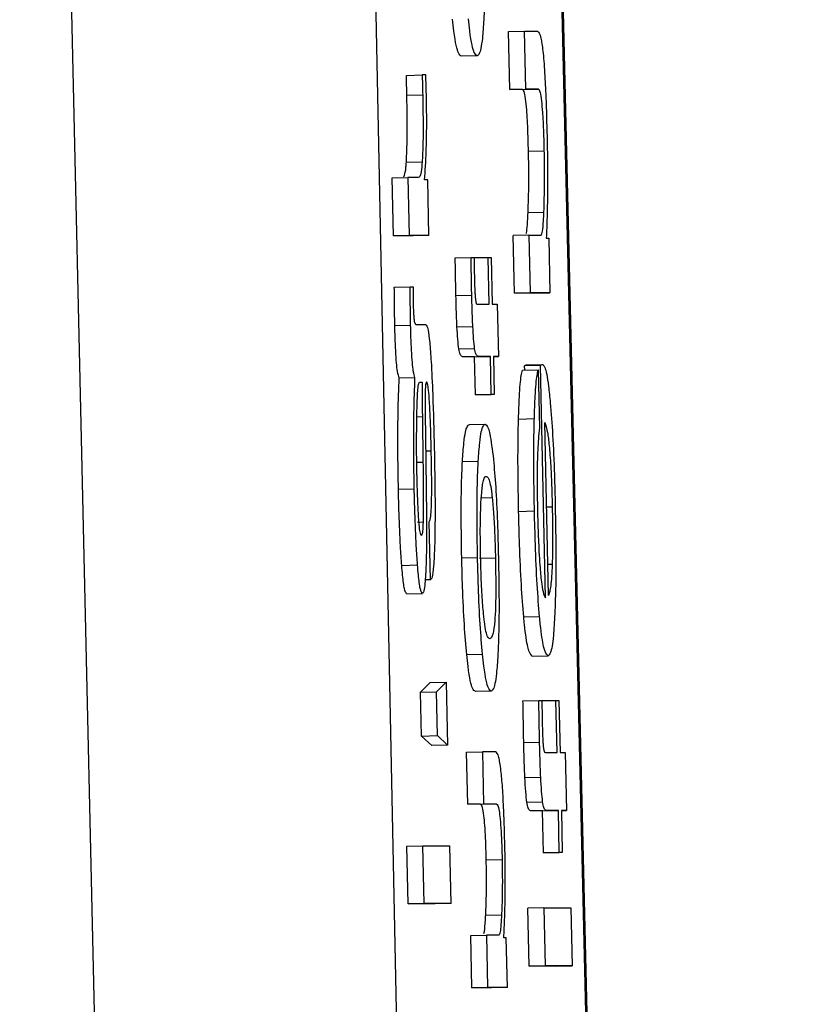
# Model space of a CAD drawing. Header units: inches. Extents: x 170 to 288, y 234 to 248.
# Tile 157 of 256: x 206.78647 to 206.79309, y 243.99502 to 244.00317. Entities that reach past the tile are written whole.
import ezdxf

# ---------------------------------------------------------------- set-up
doc = ezdxf.new("R2010")
doc.units = ezdxf.units.IN
doc.header["$LTSCALE"] = 0.25
doc.header["$MEASUREMENT"] = 0
doc.layers.add('SLIM E GUIDE MOTOR RH', color=7, linetype='Continuous')

msp = doc.modelspace()

# ---------------------------------------------------------------- linework, layer by layer
at = {"layer": 'SLIM E GUIDE MOTOR RH'}
for p, q in [((206.7889211, 243.9141631), (206.7864744, 244.0222833)), ((206.7890278, 244.0222407), (206.7912509, 243.9141485)), ((206.7905065, 244.022257), (206.7930756, 243.9141547)), ((206.7930888, 243.9141489), (206.79052, 244.022241)), ((206.7905184, 244.0030673), (206.7906492, 244.0030702)), ((206.7905291, 244.0025884), (206.7905184, 244.0030673)), ((206.7906492, 244.0030702), (206.7907584, 244.0030702)), ((206.7906598, 244.0025913), (206.7906492, 244.0030702)), ((206.7902581, 244.0028678), (206.7901273, 244.0028649)), ((206.789673, 244.0027055), (206.7898038, 244.0027084)), ((206.7898338, 244.0027084), (206.7898038, 244.0027084)), ((206.7905291, 244.0025884), (206.7906598, 244.0025913)), ((206.7906342, 244.0025885), (206.7907653, 244.0025914)), ((206.7907653, 244.0025914), (206.7906598, 244.0025913)), ((206.7896771, 244.0025409), (206.7898079, 244.0025438)), ((206.7906342, 244.0025885), (206.7905291, 244.0025884)), ((206.790683, 244.0020772), (206.7908141, 244.0020801)), ((206.789673, 244.0019869), (206.7898038, 244.0019899)), ((206.789555, 244.0018575), (206.7896858, 244.0018604)), ((206.7895657, 244.0013787), (206.789555, 244.0018575)), ((206.7896858, 244.0018604), (206.7896965, 244.0013816)), ((206.7897719, 244.0018604), (206.7896858, 244.0018604)), ((206.7898495, 244.0018405), (206.7898232, 244.0018405)), ((206.7898598, 244.0013816), (206.7898495, 244.0018405)), ((206.7906796, 244.0015706), (206.7908107, 244.0015736)), ((206.7895657, 244.0013787), (206.7896965, 244.0013816)), ((206.7897287, 244.0013787), (206.7895657, 244.0013787)), ((206.7898598, 244.0013816), (206.7896965, 244.0013816)), ((206.7898598, 244.0013816), (206.7897287, 244.0013787)), ((206.7906867, 244.0013843), (206.7905557, 244.0013813)), ((206.7905663, 244.0009025), (206.7905557, 244.0013813)), ((206.7906867, 244.0013843), (206.7906974, 244.0009054)), ((206.7906867, 244.0013843), (206.7907891, 244.0013843)), ((206.7908304, 244.0013593), (206.7908504, 244.0013594)), ((206.7908504, 244.0013594), (206.7908604, 244.0009055)), ((206.7900772, 244.0011972), (206.7902083, 244.0012001)), ((206.7902083, 244.0012001), (206.7902334, 244.0012001)), ((206.7902334, 244.0011975), (206.7903495, 244.0012001)), ((206.7903495, 244.0012001), (206.7903748, 244.0012001)), ((206.7903582, 244.0008118), (206.7903495, 244.0012001)), ((206.7903748, 244.0012001), (206.7903833, 244.0008118)), ((206.7895732, 244.0009522), (206.789704, 244.0009551)), ((206.789704, 244.0009551), (206.7897293, 244.0009551)), ((206.7900829, 244.0008852), (206.7902137, 244.0008881)), ((206.7905663, 244.0009025), (206.7906974, 244.0009054)), ((206.7907296, 244.0009025), (206.7905663, 244.0009025)), ((206.7908604, 244.0009055), (206.7906974, 244.0009054)), ((206.7907296, 244.0009025), (206.7908604, 244.0009055)), ((206.7902584, 244.0008118), (206.7903582, 244.0008118)), ((206.7903833, 244.0008118), (206.7904246, 244.0008118)), ((206.7904246, 244.0008118), (206.7904339, 244.0003809)), ((206.7895773, 244.0006355), (206.7897084, 244.0006384)), ((206.78975, 244.0006459), (206.7898326, 244.0006459)), ((206.7900916, 244.0006244), (206.7902227, 244.0006273)), ((206.790107, 244.0004425), (206.7902378, 244.0004454)), ((206.7901411, 244.0003779), (206.7902719, 244.0003808)), ((206.7902368, 244.0003779), (206.7901411, 244.0003779)), ((206.7902368, 244.0003779), (206.7903676, 244.0003809)), ((206.7902437, 244.0000637), (206.7902368, 244.0003779)), ((206.7903676, 244.0003809), (206.7902719, 244.0003808)), ((206.7903748, 244.0000666), (206.7903676, 244.0003809)), ((206.7903929, 244.0003809), (206.7903998, 244.0000666)), ((206.7904339, 244.0003809), (206.7903929, 244.0003809)), ((206.7903929, 244.00038), (206.7904339, 244.0003809)), ((206.7906683, 244.0003114), (206.7907991, 244.0003144)), ((206.7906326, 244.0002665), (206.7907637, 244.0002695)), ((206.7907819, 244.0003044), (206.7906508, 244.0003015)), ((206.7906517, 244.000267), (206.7906508, 244.0003015)), ((206.7907637, 244.0002695), (206.7907744, 243.9997906)), ((206.7908244, 243.998384), (206.7907819, 244.0003044)), ((206.7896136, 244.000204), (206.7897443, 244.0002069)), ((206.7897819, 244.000167), (206.7898044, 244.000167)), ((206.7902437, 244.0000637), (206.7903748, 244.0000666)), ((206.7903998, 244.0000666), (206.790269, 244.0000637)), ((206.7903998, 244.0000666), (206.7903748, 244.0000666)), ((206.790269, 244.0000637), (206.7902437, 244.0000637)), ((206.7898285, 243.9999077), (206.7898338, 243.9995136)), ((206.7898054, 243.9998802), (206.7897597, 243.9998792)), ((206.7898054, 243.9998802), (206.7898104, 243.9995036)), ((206.7906004, 243.9998631), (206.7907315, 243.999866)), ((206.7908491, 243.998404), (206.7908175, 243.9998355)), ((206.790194, 243.9998168), (206.7903247, 243.9998197)), ((206.7898329, 243.9995999), (206.7898789, 243.9996009)), ((206.7898104, 243.9995036), (206.7897594, 243.9995025)), ((206.7901367, 243.999512), (206.7902678, 243.999515)), ((206.7896073, 243.9992837), (206.7897381, 243.9992866)), ((206.7903829, 243.9992114), (206.7902872, 243.9992093)), ((206.7906016, 243.9990994), (206.7907324, 243.9991023)), ((206.7908795, 243.9991347), (206.7908329, 243.9991337)), ((206.789811, 243.9990092), (206.7897641, 243.9990081)), ((206.7898723, 243.9985335), (206.7898617, 243.9990123)), ((206.7901311, 243.9987147), (206.7902619, 243.9987176)), ((206.7902784, 243.9987124), (206.7904095, 243.9987154)), ((206.7896345, 243.9986528), (206.7897653, 243.9986557)), ((206.7908798, 243.9986609), (206.7908435, 243.9986601)), ((206.7898723, 243.9985335), (206.7898291, 243.9985325)), ((206.7896746, 243.9984183), (206.7898057, 243.9984212)), ((206.7906439, 243.9982257), (206.7907747, 243.9982287)), ((206.7901721, 243.997915), (206.7903028, 243.9979179)), ((206.7907143, 243.9979023), (206.7908451, 243.9979052)), ((206.789791, 243.9976028), (206.7898711, 243.9976826)), ((206.7898711, 243.9976826), (206.7900022, 243.9976856)), ((206.7899217, 243.9976057), (206.7900022, 243.9976856)), ((206.7900022, 243.9976856), (206.7900134, 243.9971643)), ((206.789791, 243.9976028), (206.7899217, 243.9976057)), ((206.7897988, 243.9972412), (206.789791, 243.9976028)), ((206.7899299, 243.9972441), (206.7899217, 243.9976057)), ((206.7903745, 243.9976133), (206.7902437, 243.9976104)), ((206.7906376, 243.9975331), (206.7907687, 243.997536)), ((206.7907687, 243.997536), (206.7907938, 243.997536)), ((206.7907938, 243.9975335), (206.7909098, 243.9975361)), ((206.7909098, 243.9975361), (206.7909352, 243.9975361)), ((206.7909195, 243.9971046), (206.7909098, 243.9975361)), ((206.7909352, 243.9975361), (206.7909446, 243.9971046)), ((206.7897988, 243.9972412), (206.7899299, 243.9972441)), ((206.7898826, 243.9971614), (206.7897988, 243.9972412)), ((206.7900134, 243.9971643), (206.7899299, 243.9972441)), ((206.7900134, 243.9971643), (206.7898826, 243.9971614)), ((206.7906439, 243.9971865), (206.790775, 243.9971894)), ((206.7901714, 243.9971075), (206.7903022, 243.9971105)), ((206.7901808, 243.9966766), (206.7901714, 243.9971075)), ((206.7904111, 243.9971105), (206.7903022, 243.9971105)), ((206.7903022, 243.9971105), (206.7903119, 243.9966795)), ((206.7908197, 243.9971046), (206.7909195, 243.9971046)), ((206.7909446, 243.9971046), (206.7909859, 243.9971046)), ((206.7909859, 243.9971046), (206.7909965, 243.9966258)), ((206.7906536, 243.9968967), (206.7907844, 243.9968996)), ((206.7901808, 243.9966766), (206.7903119, 243.9966795)), ((206.7902863, 243.9966766), (206.7901808, 243.9966766)), ((206.7902863, 243.9966766), (206.790417, 243.9966795)), ((206.7903119, 243.9966795), (206.790417, 243.9966795)), ((206.7906692, 243.9966946), (206.7908, 243.9966975)), ((206.7907033, 243.9966228), (206.7908344, 243.9966257)), ((206.7907991, 243.9966229), (206.7907033, 243.9966228)), ((206.7907991, 243.9966229), (206.7909302, 243.9966258)), ((206.7908069, 243.9962737), (206.7907991, 243.9966229)), ((206.7909302, 243.9966258), (206.7908344, 243.9966257)), ((206.790938, 243.9962766), (206.7909302, 243.9966258)), ((206.7909552, 243.9966258), (206.790963, 243.9962766)), ((206.7909965, 243.9966258), (206.7909552, 243.9966258)), ((206.7909552, 243.9966249), (206.7909965, 243.9966258)), ((206.7896774, 243.9963309), (206.7898085, 243.9963338)), ((206.789688, 243.995852), (206.7896774, 243.9963309)), ((206.7898191, 243.9958549), (206.7898085, 243.9963338)), ((206.7898085, 243.9963338), (206.7900319, 243.9963338)), ((206.7900425, 243.995855), (206.7900319, 243.9963338)), ((206.7908069, 243.9962737), (206.790938, 243.9962766)), ((206.7908322, 243.9962737), (206.7908069, 243.9962737)), ((206.790963, 243.9962766), (206.7908322, 243.9962737)), ((206.790963, 243.9962766), (206.790938, 243.9962766)), ((206.7903338, 243.9962165), (206.7904649, 243.9962194)), ((206.789688, 243.995852), (206.7898191, 243.9958549)), ((206.7899117, 243.9958521), (206.789688, 243.995852)), ((206.7900425, 243.995855), (206.7898191, 243.9958549)), ((206.7900425, 243.995855), (206.7899117, 243.9958521)), ((206.7903294, 243.9957606), (206.7904602, 243.9957635)), ((206.79081, 243.9958202), (206.7906789, 243.9958173)), ((206.7906896, 243.9953384), (206.7906789, 243.9958173)), ((206.79081, 243.9958202), (206.7908207, 243.9953413)), ((206.79081, 243.9958202), (206.7910337, 243.9958202)), ((206.7910337, 243.9958202), (206.7910444, 243.9953414)), ((206.7902049, 243.9955902), (206.790336, 243.9955931)), ((206.7902146, 243.9951592), (206.7902049, 243.9955902)), ((206.790336, 243.9955931), (206.7903454, 243.9951622)), ((206.7904383, 243.9955931), (206.790336, 243.9955931)), ((206.7904996, 243.9955707), (206.7904796, 243.9955707)), ((206.7905087, 243.9951622), (206.7904996, 243.9955707)), ((206.7906896, 243.9953384), (206.7908207, 243.9953413)), ((206.7909133, 243.9953385), (206.7906896, 243.9953384)), ((206.7910444, 243.9953414), (206.7908207, 243.9953413)), ((206.7909133, 243.9953385), (206.7910444, 243.9953414)), ((206.7902146, 243.9951592), (206.7903454, 243.9951622)), ((206.7903776, 243.9951593), (206.7902146, 243.9951592)), ((206.7905087, 243.9951622), (206.7903454, 243.9951622)), ((206.7905087, 243.9951622), (206.7903776, 243.9951593))]:
    msp.add_line(p, q, dxfattribs=at)
for points, knots in [([(206.7903182, 244.0039722), (206.7903203, 244.0038505), (206.7903247, 244.0036061), (206.790321, 244.0033297), (206.7903154, 244.0032073), (206.7903135, 244.0031657)], [0, 0, 0, 0, 0.3957441, 0.7946982, 1, 1, 1, 1]), ([(206.7901273, 244.0028649), (206.7901196, 244.0028694), (206.7900999, 244.002881), (206.7900749, 244.0029896), (206.7900593, 244.0031356), (206.7900557, 244.0031695)], [0, 0, 0, 0, 0.332338, 0.84466, 1, 1, 1, 1]), ([(206.7902581, 244.0028678), (206.7902505, 244.0028724), (206.7902312, 244.0028839), (206.7902056, 244.0029925), (206.7901901, 244.0031385), (206.7901864, 244.0031724)], [0, 0, 0, 0, 0.332322, 0.844664, 1, 1, 1, 1]), ([(206.7903135, 244.0031657), (206.7903097, 244.003111), (206.7902996, 244.0029643), (206.7902798, 244.0028797), (206.790264, 244.0028711), (206.7902581, 244.0028678)], [0, 0, 0, 0, 0.271174, 0.727284, 1, 1, 1, 1]), ([(206.7907584, 244.0030702), (206.7907674, 244.0030624), (206.7907816, 244.0030502), (206.7908026, 244.0029173), (206.7908169, 244.0027414), (206.7908291, 244.0024931), (206.7908338, 244.0023093), (206.7908366, 244.0021998)], [0, 0, 0, 0, 0.294641, 0.462601, 0.631906, 0.780679, 1, 1, 1, 1]), ([(206.7896771, 244.0025409), (206.7896767, 244.0025579), (206.7896758, 244.0025919), (206.7896745, 244.0026468), (206.7896735, 244.0026847), (206.789673, 244.0027055)], [0, 0, 0, 0, 0.309763, 0.619491, 1, 1, 1, 1]), ([(206.7898038, 244.0027084), (206.7898042, 244.0026914), (206.7898049, 244.0026575), (206.7898069, 244.0026026), (206.7898075, 244.0025647), (206.7898079, 244.0025438)], [0, 0, 0, 0, 0.309715, 0.619506, 1, 1, 1, 1]), ([(206.7898391, 244.0025314), (206.7898375, 244.0025828), (206.7898356, 244.0026422), (206.789834, 244.0027006), (206.7898338, 244.0027084)], [0, 0, 0, 0, 0.865425, 1, 1, 1, 1]), ([(206.7908141, 244.0020801), (206.7908124, 244.0021463), (206.7908095, 244.0022589), (206.7908019, 244.0024029), (206.7907923, 244.0025064), (206.79078, 244.0025804), (206.7907708, 244.0025873), (206.7907653, 244.0025914)], [0, 0, 0, 0, 0.215954, 0.367332, 0.519155, 0.712344, 1, 1, 1, 1]), ([(206.789673, 244.0019869), (206.7896751, 244.0020326), (206.7896794, 244.002124), (206.7896811, 244.0023242), (206.7896784, 244.0024677), (206.7896771, 244.0025409)], [0, 0, 0, 0, 0.328226, 0.657509, 1, 1, 1, 1]), ([(206.7898079, 244.0025438), (206.7898094, 244.0024601), (206.7898123, 244.0023088), (206.7898103, 244.0021138), (206.7898059, 244.0020302), (206.7898038, 244.0019899)], [0, 0, 0, 0, 0.390741, 0.706258, 1, 1, 1, 1]), ([(206.7898232, 244.0018405), (206.7898285, 244.0019139), (206.7898368, 244.0020288), (206.789842, 244.0022635), (206.7898408, 244.0024278), (206.7898394, 244.0025178), (206.7898391, 244.0025314)], [0, 0, 0, 0, 0.447377, 0.699972, 0.954842, 1, 1, 1, 1]), ([(206.790683, 244.0020772), (206.7906813, 244.0021434), (206.7906785, 244.002256), (206.7906707, 244.0024), (206.7906618, 244.0025035), (206.7906487, 244.0025775), (206.7906396, 244.0025844), (206.7906342, 244.0025885)], [0, 0, 0, 0, 0.215963, 0.367339, 0.51914, 0.712348, 1, 1, 1, 1]), ([(206.7908366, 244.0021998), (206.7908378, 244.0021417), (206.7908408, 244.0019982), (206.7908409, 244.0018623), (206.790841, 244.0017813)], [0, 0, 0, 0, 0.404707, 1, 1, 1, 1]), ([(206.7906796, 244.0015706), (206.7906822, 244.0016475), (206.7906866, 244.0017763), (206.7906854, 244.0019673), (206.7906834, 244.0020568), (206.790683, 244.0020772)], [0, 0, 0, 0, 0.532695, 0.893287, 1, 1, 1, 1]), ([(206.7908107, 244.0015736), (206.7908131, 244.0016504), (206.7908172, 244.0017793), (206.7908165, 244.0019702), (206.7908145, 244.0020597), (206.7908141, 244.0020801)], [0, 0, 0, 0, 0.5326953, 0.8932917, 1, 1, 1, 1]), ([(206.7896495, 244.0018685), (206.7896524, 244.0018707), (206.78966, 244.0018765), (206.7896677, 244.001919), (206.789672, 244.0019737), (206.789673, 244.0019869)], [0, 0, 0, 0, 0.316813, 0.835081, 1, 1, 1, 1]), ([(206.7898038, 244.0019899), (206.789801, 244.0019595), (206.7897924, 244.0018659), (206.7897801, 244.0018627), (206.7897719, 244.0018604)], [0, 0, 0, 0, 0.323798, 1, 1, 1, 1]), ([(206.790841, 244.0017813), (206.7908399, 244.0016957), (206.7908378, 244.0015415), (206.7908327, 244.0014154), (206.7908304, 244.0013593)], [0, 0, 0, 0, 0.554984, 1, 1, 1, 1]), ([(206.7906633, 244.0013975), (206.790665, 244.0014015), (206.7906701, 244.0014133), (206.7906757, 244.001483), (206.7906785, 244.0015464), (206.7906796, 244.0015706)], [0, 0, 0, 0, 0.236759, 0.708163, 1, 1, 1, 1]), ([(206.7907891, 244.0013843), (206.7907927, 244.0013909), (206.7908, 244.0014042), (206.7908062, 244.0014853), (206.7908094, 244.0015491), (206.7908107, 244.0015736)], [0, 0, 0, 0, 0.383206, 0.764135, 1, 1, 1, 1]), ([(206.7900829, 244.0008852), (206.7900818, 244.0009372), (206.7900796, 244.0010415), (206.790078, 244.0011452), (206.7900772, 244.0011972)], [0, 0, 0, 0, 0.499085, 1, 1, 1, 1]), ([(206.7902137, 244.0008881), (206.7902127, 244.0009401), (206.7902108, 244.0010444), (206.7902092, 244.0011481), (206.7902083, 244.0012001)], [0, 0, 0, 0, 0.499076, 1, 1, 1, 1]), ([(206.7902334, 244.0012001), (206.7902336, 244.0011824), (206.790234, 244.0011473), (206.7902345, 244.0010942), (206.7902352, 244.0010586), (206.7902356, 244.0010407)], [0, 0, 0, 0, 0.33668, 0.667414, 1, 1, 1, 1]), ([(206.7902356, 244.0010407), (206.790236, 244.0010214), (206.7902372, 244.0009746), (206.7902399, 244.000913), (206.790242, 244.0008804), (206.7902428, 244.0008691)], [0, 0, 0, 0, 0.3146, 0.762704, 1, 1, 1, 1]), ([(206.7895773, 244.0006354), (206.7895766, 244.0006762), (206.7895749, 244.0007828), (206.7895738, 244.0008875), (206.7895732, 244.0009522)], [0, 0, 0, 0, 0.381979, 1, 1, 1, 1]), ([(206.7897084, 244.0006384), (206.7897076, 244.0006791), (206.7897055, 244.0007857), (206.7897046, 244.0008904), (206.789704, 244.0009551)], [0, 0, 0, 0, 0.382016, 1, 1, 1, 1]), ([(206.7897293, 244.0009551), (206.7897292, 244.000932), (206.7897291, 244.000897), (206.7897289, 244.0008462), (206.7897294, 244.0008191), (206.7897296, 244.0008055)], [0, 0, 0, 0, 0.488116, 0.740881, 1, 1, 1, 1]), ([(206.7900916, 244.0006244), (206.7900906, 244.0006479), (206.7900884, 244.000695), (206.7900855, 244.0007825), (206.7900839, 244.0008465), (206.7900829, 244.0008852)], [0, 0, 0, 0, 0.283169, 0.566258, 1, 1, 1, 1]), ([(206.7902227, 244.0006273), (206.7902217, 244.0006509), (206.7902196, 244.0006979), (206.7902161, 244.0007854), (206.7902146, 244.0008494), (206.7902137, 244.0008881)], [0, 0, 0, 0, 0.283246, 0.566291, 1, 1, 1, 1]), ([(206.7897296, 244.0008055), (206.78973, 244.0007889), (206.7897308, 244.0007585), (206.7897335, 244.0007189), (206.7897358, 244.0006854), (206.7897423, 244.0006501), (206.7897468, 244.0006476), (206.78975, 244.0006459)], [0, 0, 0, 0, 0.139663, 0.255847, 0.371691, 0.55654, 1, 1, 1, 1]), ([(206.7902428, 244.0008691), (206.7902439, 244.0008584), (206.7902473, 244.0008262), (206.7902528, 244.0008143), (206.7902567, 244.0008126), (206.7902584, 244.0008118)], [0, 0, 0, 0, 0.217312, 0.64947, 1, 1, 1, 1]), ([(206.7897443, 244.0002069), (206.7897396, 244.0002196), (206.7897322, 244.0002395), (206.7897222, 244.0003247), (206.7897155, 244.0004249), (206.7897107, 244.0005348), (206.7897091, 244.0006056), (206.7897084, 244.0006384)], [0, 0, 0, 0, 0.31897, 0.503602, 0.689532, 0.856544, 1, 1, 1, 1]), ([(206.7898326, 244.0006459), (206.7898391, 244.0006386), (206.7898502, 244.0006263), (206.7898659, 244.0005047), (206.78988, 244.0003208), (206.7898937, 244.0000168), (206.7898999, 243.999767), (206.7899036, 243.9996159)], [0, 0, 0, 0, 0.208167, 0.351438, 0.49488, 0.694284, 1, 1, 1, 1]), ([(206.7896136, 244.000204), (206.7896089, 244.0002167), (206.7896016, 244.0002366), (206.7895911, 244.0003218), (206.7895843, 244.000422), (206.7895801, 244.0005319), (206.7895781, 244.0006027), (206.7895773, 244.0006354)], [0, 0, 0, 0, 0.318986, 0.503655, 0.689594, 0.856596, 1, 1, 1, 1]), ([(206.790107, 244.0004425), (206.790104, 244.0004666), (206.7900983, 244.0005116), (206.7900938, 244.0005887), (206.7900916, 244.0006244)], [0, 0, 0, 0, 0.536832, 1, 1, 1, 1]), ([(206.7902378, 244.0004454), (206.7902347, 244.0004695), (206.790229, 244.0005145), (206.7902247, 244.0005916), (206.7902227, 244.0006273)], [0, 0, 0, 0, 0.536866, 1, 1, 1, 1]), ([(206.7901411, 244.0003779), (206.7901367, 244.000379), (206.790129, 244.000381), (206.7901175, 244.0003924), (206.7901105, 244.0004257), (206.790107, 244.0004425)], [0, 0, 0, 0, 0.392034, 0.692747, 1, 1, 1, 1]), ([(206.7902719, 244.0003808), (206.7902676, 244.000382), (206.7902602, 244.0003839), (206.7902487, 244.0003953), (206.7902414, 244.0004286), (206.7902378, 244.0004454)], [0, 0, 0, 0, 0.391998, 0.692711, 1, 1, 1, 1]), ([(206.7906508, 244.0003015), (206.7906537, 244.0003038), (206.7906595, 244.0003084), (206.7906654, 244.0003104), (206.7906683, 244.0003114)], [0, 0, 0, 0, 0.500016, 1, 1, 1, 1]), ([(206.7907819, 244.0003044), (206.7907848, 244.0003067), (206.7907906, 244.0003113), (206.7907965, 244.0003133), (206.7907994, 244.0003144)], [0, 0, 0, 0, 0.500016, 1, 1, 1, 1]), ([(206.7907994, 244.0003144), (206.7908055, 244.0003098), (206.7908212, 244.0002983), (206.7908443, 244.0001884), (206.7908585, 244.0000447), (206.7908632, 243.9999969)], [0, 0, 0, 0, 0.301436, 0.767486, 1, 1, 1, 1]), ([(206.7906004, 243.9998631), (206.7906026, 243.9999274), (206.7906077, 244.0000817), (206.7906196, 244.0002111), (206.7906294, 244.0002529), (206.7906326, 244.0002665)], [0, 0, 0, 0, 0.3249977, 0.780215, 1, 1, 1, 1]), ([(206.7907315, 243.999866), (206.7907337, 243.9999303), (206.7907388, 244.0000846), (206.7907507, 244.0002141), (206.7907605, 244.0002558), (206.7907637, 244.0002695)], [0, 0, 0, 0, 0.325044, 0.78023, 1, 1, 1, 1]), ([(206.7896073, 243.9992837), (206.7896057, 243.9993772), (206.7896018, 243.9995972), (206.789603, 243.9999266), (206.78961, 244.0001108), (206.7896136, 244.000204)], [0, 0, 0, 0, 0.267274, 0.62959, 1, 1, 1, 1]), ([(206.7897381, 243.9992866), (206.7897364, 243.9993801), (206.7897325, 243.9996001), (206.7897343, 243.9999295), (206.789741, 244.0001138), (206.7897443, 244.0002069)], [0, 0, 0, 0, 0.2672759, 0.6295951, 1, 1, 1, 1]), ([(206.7897662, 244.0000801), (206.7897678, 244.0000996), (206.7897717, 244.000148), (206.7897777, 244.000166), (206.7897814, 244.0001669), (206.7897819, 244.000167)], [0, 0, 0, 0, 0.368579, 0.910467, 1, 1, 1, 1]), ([(206.7898044, 244.000167), (206.7898042, 244.0001213), (206.7898037, 244.0000289), (206.7898048, 243.9999301), (206.7898054, 243.9998802)], [0, 0, 0, 0, 0.495567, 1, 1, 1, 1]), ([(206.7898395, 244.0001695), (206.7898367, 244.0001664), (206.7898327, 244.0001616), (206.7898296, 244.0001214), (206.7898288, 244.0000951), (206.7898285, 244.0000854)], [0, 0, 0, 0, 0.5608306, 0.8361304, 1, 1, 1, 1]), ([(206.7898789, 243.9996009), (206.7898765, 243.9996951), (206.789873, 243.9998352), (206.7898644, 244.0000073), (206.789857, 244.0001048), (206.7898478, 244.0001614), (206.7898424, 244.0001667), (206.7898395, 244.0001695)], [0, 0, 0, 0, 0.3428, 0.509714, 0.678265, 0.824, 1, 1, 1, 1]), ([(206.7897584, 243.9998004), (206.789759, 243.9998523), (206.7897603, 243.9999585), (206.7897642, 244.000039), (206.7897662, 244.0000801)], [0, 0, 0, 0, 0.489443, 1, 1, 1, 1]), ([(206.7898285, 244.0000854), (206.7898281, 244.0000692), (206.7898274, 244.0000368), (206.7898275, 243.9999763), (206.7898281, 243.9999325), (206.7898285, 243.9999077)], [0, 0, 0, 0, 0.302146, 0.603757, 1, 1, 1, 1]), ([(206.7908632, 243.9999969), (206.79087, 243.9999123), (206.7908835, 243.999743), (206.7908973, 243.9994335), (206.7909021, 243.9992323), (206.7909042, 243.9991472)], [0, 0, 0, 0, 0.365497, 0.731481, 1, 1, 1, 1]), ([(206.7906016, 243.9990994), (206.7906, 243.9991887), (206.7905958, 243.9994071), (206.7905959, 243.9996708), (206.7905994, 243.9998188), (206.7906004, 243.9998631)], [0, 0, 0, 0, 0.326481, 0.798339, 1, 1, 1, 1]), ([(206.7907324, 243.9991023), (206.7907307, 243.9991916), (206.7907265, 243.99941), (206.790727, 243.9996737), (206.7907305, 243.9998217), (206.7907315, 243.999866)], [0, 0, 0, 0, 0.326505, 0.798385, 1, 1, 1, 1]), ([(206.7908175, 243.9998355), (206.7908258, 243.9998127), (206.7908386, 243.999777), (206.7908563, 243.9996334), (206.7908684, 243.9994648), (206.7908755, 243.9992878), (206.7908783, 243.9991796), (206.7908795, 243.9991347)], [0, 0, 0, 0, 0.3364073, 0.5262564, 0.7178054, 0.8829578, 1, 1, 1, 1]), ([(206.7897612, 243.9993864), (206.7897601, 243.999439), (206.7897571, 243.9995833), (206.7897579, 243.999716), (206.7897584, 243.9998004)], [0, 0, 0, 0, 0.364405, 1, 1, 1, 1]), ([(206.7901367, 243.999512), (206.7901404, 243.9995666), (206.7901507, 243.9997167), (206.7901718, 243.9998042), (206.7901882, 243.9998134), (206.7901943, 243.9998168)], [0, 0, 0, 0, 0.264139, 0.72671, 1, 1, 1, 1]), ([(206.7902678, 243.999515), (206.7902716, 243.9995695), (206.7902819, 243.9997196), (206.7903025, 243.9998071), (206.7903189, 243.9998163), (206.7903251, 243.9998197)], [0, 0, 0, 0, 0.2641431, 0.7267061, 1, 1, 1, 1]), ([(206.7903251, 243.9998197), (206.7903378, 243.9998103), (206.7903605, 243.9997938), (206.7903835, 243.9996085), (206.7903936, 243.9995279)], [0, 0, 0, 0, 0.564825, 1, 1, 1, 1]), ([(206.7907744, 243.9997906), (206.7907711, 243.9997609), (206.7907644, 243.999701), (206.7907598, 243.9996134), (206.7907575, 243.9995693)], [0, 0, 0, 0, 0.495699, 1, 1, 1, 1]), ([(206.7898617, 243.9990123), (206.7898655, 243.9990184), (206.7898721, 243.9990289), (206.789879, 243.9991054), (206.7898828, 243.9992207), (206.7898828, 243.9993921), (206.7898803, 243.9995255), (206.7898789, 243.9996009)], [0, 0, 0, 0, 0.224897, 0.383629, 0.542935, 0.741807, 1, 1, 1, 1]), ([(206.7899036, 243.9996159), (206.7899055, 243.9995259), (206.7899103, 243.9992955), (206.7899111, 243.9990137), (206.7899077, 243.9988593), (206.7899067, 243.9988178)], [0, 0, 0, 0, 0.3191403, 0.8171223, 1, 1, 1, 1]), ([(206.7898104, 243.9995036), (206.7898114, 243.9994195), (206.7898131, 243.9992783), (206.7898132, 243.9991066), (206.7898116, 243.9990348), (206.789811, 243.9990092)], [0, 0, 0, 0, 0.48673, 0.81693, 1, 1, 1, 1]), ([(206.7898338, 243.9995136), (206.7898356, 243.9993928), (206.7898391, 243.9991493), (206.7898391, 243.998919), (206.7898391, 243.9988028)], [0, 0, 0, 0, 0.495953, 1, 1, 1, 1]), ([(206.7901311, 243.9987147), (206.7901291, 243.9988295), (206.7901251, 243.9990598), (206.7901283, 243.9993357), (206.7901343, 243.9994618), (206.7901367, 243.999512)], [0, 0, 0, 0, 0.374299, 0.750803, 1, 1, 1, 1]), ([(206.7902619, 243.9987176), (206.7902598, 243.9988324), (206.7902558, 243.9990628), (206.7902594, 243.9993386), (206.7902654, 243.9994647), (206.7902678, 243.999515)], [0, 0, 0, 0, 0.374297, 0.750804, 1, 1, 1, 1]), ([(206.7903936, 243.9995279), (206.7903998, 243.9994564), (206.7904124, 243.9993132), (206.7904269, 243.9990191), (206.7904321, 243.9988154), (206.7904346, 243.9987176)], [0, 0, 0, 0, 0.341532, 0.684064, 1, 1, 1, 1]), ([(206.7907575, 243.9995693), (206.7907568, 243.9995426), (206.7907551, 243.9994798), (206.7907548, 243.999405), (206.7907546, 243.9993621)], [0, 0, 0, 0, 0.425182, 1, 1, 1, 1]), ([(206.7897756, 243.9990342), (206.7897727, 243.999081), (206.7897659, 243.9991881), (206.7897629, 243.999315), (206.7897612, 243.9993864)], [0, 0, 0, 0, 0.437592, 1, 1, 1, 1]), ([(206.7902916, 243.9992002), (206.7902955, 243.9992449), (206.7903062, 243.9993688), (206.7903224, 243.999387), (206.790334, 243.9993885), (206.7903354, 243.9993887)], [0, 0, 0, 0, 0.333366, 0.921951, 1, 1, 1, 1]), ([(206.7903354, 243.9993887), (206.7903416, 243.9993849), (206.7903556, 243.9993763), (206.7903731, 243.9993027), (206.7903818, 243.999222), (206.7903829, 243.9992114)], [0, 0, 0, 0, 0.40898, 0.922305, 1, 1, 1, 1]), ([(206.7907546, 243.9993621), (206.7907546, 243.9993398), (206.7907544, 243.9992952), (206.7907558, 243.9992108), (206.7907568, 243.9991485), (206.7907575, 243.9991098)], [0, 0, 0, 0, 0.273702, 0.547337, 1, 1, 1, 1]), ([(206.7896345, 243.9986528), (206.789631, 243.9987041), (206.7896221, 243.998831), (206.7896129, 243.9990551), (206.7896089, 243.9992171), (206.7896073, 243.9992837)], [0, 0, 0, 0, 0.285566, 0.706067, 1, 1, 1, 1]), ([(206.7897653, 243.9986557), (206.7897617, 243.998707), (206.7897528, 243.9988339), (206.7897442, 243.999058), (206.7897399, 243.99922), (206.7897381, 243.9992866)], [0, 0, 0, 0, 0.285567, 0.706053, 1, 1, 1, 1]), ([(206.7902872, 243.9987176), (206.7902861, 243.9987832), (206.7902838, 243.9989147), (206.7902857, 243.9990838), (206.7902897, 243.9991633), (206.7902916, 243.9992002)], [0, 0, 0, 0, 0.347891, 0.697415, 1, 1, 1, 1]), ([(206.7903829, 243.9992114), (206.7903871, 243.9991696), (206.7903954, 243.9990859), (206.7904044, 243.9989052), (206.7904078, 243.9987773), (206.7904095, 243.9987154)], [0, 0, 0, 0, 0.33916, 0.680076, 1, 1, 1, 1]), ([(206.7906439, 243.9982257), (206.790637, 243.9983104), (206.7906232, 243.9984799), (206.7906094, 243.9987976), (206.790604, 243.999007), (206.7906016, 243.9990994)], [0, 0, 0, 0, 0.358342, 0.717057, 1, 1, 1, 1]), ([(206.7907747, 243.9982287), (206.7907678, 243.9983133), (206.790754, 243.9984828), (206.7907402, 243.9988005), (206.7907348, 243.9990099), (206.7907324, 243.9991023)], [0, 0, 0, 0, 0.358339, 0.717051, 1, 1, 1, 1]), ([(206.7907575, 243.9991098), (206.7907587, 243.9990616), (206.7907618, 243.9989429), (206.7907669, 243.9988327), (206.79077, 243.9987673)], [0, 0, 0, 0, 0.405817, 1, 1, 1, 1]), ([(206.7908795, 243.9991347), (206.790881, 243.9990471), (206.7908841, 243.9988737), (206.7908812, 243.9987313), (206.7908798, 243.9986609)], [0, 0, 0, 0, 0.505098, 1, 1, 1, 1]), ([(206.7909042, 243.9991472), (206.7909066, 243.999007), (206.7909115, 243.9987257), (206.7909079, 243.9984247), (206.7909023, 243.9982888), (206.7909008, 243.9982512)], [0, 0, 0, 0, 0.417878, 0.838505, 1, 1, 1, 1]), ([(206.7897966, 243.9989001), (206.789793, 243.9989049), (206.789787, 243.9989131), (206.7897801, 243.9989759), (206.7897768, 243.9990192), (206.7897756, 243.9990342)], [0, 0, 0, 0, 0.492063, 0.825242, 1, 1, 1, 1]), ([(206.789811, 243.9990092), (206.7898097, 243.9989824), (206.7898072, 243.9989287), (206.7898012, 243.9989025), (206.7897976, 243.9989006), (206.7897966, 243.9989001)], [0, 0, 0, 0, 0.412672, 0.8264, 1, 1, 1, 1]), ([(206.7898391, 243.9988028), (206.7898385, 243.998761), (206.7898366, 243.9986483), (206.7898316, 243.9985701), (206.7898285, 243.998521)], [0, 0, 0, 0, 0.371514, 1, 1, 1, 1]), ([(206.7899067, 243.9988178), (206.7899044, 243.9987568), (206.7898997, 243.9986347), (206.7898864, 243.9985463), (206.7898769, 243.9985376), (206.7898723, 243.9985335)], [0, 0, 0, 0, 0.344086, 0.688317, 1, 1, 1, 1]), ([(206.79077, 243.9987673), (206.7907723, 243.9987278), (206.7907782, 243.9986281), (206.7907854, 243.9985583), (206.7907897, 243.9985162)], [0, 0, 0, 0, 0.396173, 1, 1, 1, 1]), ([(206.7901721, 243.997915), (206.7901653, 243.9979924), (206.7901519, 243.9981476), (206.7901377, 243.9984416), (206.790133, 243.9986346), (206.7901311, 243.9987147)], [0, 0, 0, 0, 0.368138, 0.738068, 1, 1, 1, 1]), ([(206.7903028, 243.9979179), (206.7902961, 243.9979953), (206.7902825, 243.9981505), (206.790269, 243.9984445), (206.7902639, 243.9986376), (206.7902619, 243.9987176)], [0, 0, 0, 0, 0.36814, 0.738057, 1, 1, 1, 1]), ([(206.7903132, 243.9982322), (206.7903088, 243.99828), (206.7903001, 243.9983759), (206.7902914, 243.998557), (206.7902883, 243.9986736), (206.7902872, 243.9987176)], [0, 0, 0, 0, 0.381891, 0.76699, 1, 1, 1, 1]), ([(206.7904095, 243.9987154), (206.790411, 243.9986271), (206.7904134, 243.9984791), (206.7904108, 243.9983005), (206.7904032, 243.9981661), (206.7903879, 243.9980595), (206.7903727, 243.9980501), (206.7903632, 243.9980442)], [0, 0, 0, 0, 0.191634, 0.32154, 0.451217, 0.660087, 1, 1, 1, 1]), ([(206.7904346, 243.9987176), (206.7904367, 243.9985959), (206.7904411, 243.9983516), (206.7904374, 243.9980751), (206.7904318, 243.9979528), (206.7904299, 243.9979112)], [0, 0, 0, 0, 0.395738, 0.794696, 1, 1, 1, 1]), ([(206.7896746, 243.9984183), (206.7896687, 243.9984255), (206.789658, 243.9984385), (206.7896439, 243.9985418), (206.7896369, 243.9986248), (206.7896345, 243.9986528)], [0, 0, 0, 0, 0.445926, 0.812706, 1, 1, 1, 1]), ([(206.7898057, 243.9984212), (206.7897997, 243.9984284), (206.7897887, 243.9984414), (206.7897747, 243.9985447), (206.7897677, 243.9986277), (206.7897653, 243.9986557)], [0, 0, 0, 0, 0.445943, 0.812711, 1, 1, 1, 1]), ([(206.7908798, 243.9986609), (206.7908777, 243.9986174), (206.790872, 243.9985003), (206.7908601, 243.9984384), (206.7908515, 243.9984115), (206.7908491, 243.998404)], [0, 0, 0, 0, 0.298302, 0.802732, 1, 1, 1, 1]), ([(206.7898285, 243.998521), (206.7898261, 243.998497), (206.7898198, 243.9984333), (206.7898111, 243.9984259), (206.7898057, 243.9984212)], [0, 0, 0, 0, 0.377498, 1, 1, 1, 1]), ([(206.7907897, 243.9985162), (206.7907943, 243.9984866), (206.7908058, 243.9984118), (206.7908174, 243.9983945), (206.7908244, 243.998384)], [0, 0, 0, 0, 0.3966562, 1, 1, 1, 1]), ([(206.7903632, 243.9980442), (206.7903573, 243.9980474), (206.7903431, 243.9980551), (206.7903249, 243.9981237), (206.7903148, 243.9982169), (206.7903132, 243.9982322)], [0, 0, 0, 0, 0.3749, 0.897149, 1, 1, 1, 1]), ([(206.7907143, 243.9979023), (206.790702, 243.9979138), (206.7906807, 243.9979338), (206.7906569, 243.9980944), (206.790646, 243.9982048), (206.7906439, 243.9982257)], [0, 0, 0, 0, 0.524364, 0.909695, 1, 1, 1, 1]), ([(206.7908451, 243.9979052), (206.790833, 243.9979167), (206.7908121, 243.9979367), (206.7907877, 243.9980973), (206.7907767, 243.9982077), (206.7907747, 243.9982287)], [0, 0, 0, 0, 0.524346, 0.909695, 1, 1, 1, 1]), ([(206.7909008, 243.9982512), (206.7908972, 243.9981878), (206.7908881, 243.9980292), (206.7908681, 243.9979212), (206.7908519, 243.9979099), (206.7908451, 243.9979052)], [0, 0, 0, 0, 0.276494, 0.692166, 1, 1, 1, 1]), ([(206.7902437, 243.9976104), (206.790236, 243.9976149), (206.7902163, 243.9976264), (206.7901913, 243.997735), (206.7901757, 243.997881), (206.7901721, 243.997915)], [0, 0, 0, 0, 0.3323396, 0.8446637, 1, 1, 1, 1]), ([(206.7903745, 243.9976133), (206.7903668, 243.9976178), (206.7903474, 243.9976293), (206.7903227, 243.9977379), (206.7903066, 243.9978839), (206.7903028, 243.9979179)], [0, 0, 0, 0, 0.332322, 0.844646, 1, 1, 1, 1]), ([(206.7904299, 243.9979112), (206.7904261, 243.9978565), (206.790416, 243.9977097), (206.7903962, 243.9976251), (206.7903804, 243.9976165), (206.7903745, 243.9976133)], [0, 0, 0, 0, 0.271178, 0.727286, 1, 1, 1, 1]), ([(206.7906439, 243.9971865), (206.7906429, 243.9972374), (206.7906408, 243.9973532), (206.7906388, 243.9974686), (206.7906376, 243.9975331)], [0, 0, 0, 0, 0.439985, 1, 1, 1, 1]), ([(206.790775, 243.9971894), (206.7907739, 243.9972403), (206.7907714, 243.9973562), (206.7907697, 243.9974715), (206.7907687, 243.997536)], [0, 0, 0, 0, 0.440014, 1, 1, 1, 1]), ([(206.7907938, 243.997536), (206.7907942, 243.9975069), (206.790795, 243.9974483), (206.7907958, 243.9973888), (206.7907963, 243.997359)], [0, 0, 0, 0, 0.498431, 1, 1, 1, 1]), ([(206.7907963, 243.997359), (206.790797, 243.997335), (206.7907986, 243.9972805), (206.7908007, 243.997213), (206.7908033, 243.9971785), (206.7908041, 243.9971683)], [0, 0, 0, 0, 0.356222, 0.809161, 1, 1, 1, 1]), ([(206.7906536, 243.9968967), (206.7906516, 243.9969429), (206.7906475, 243.997037), (206.7906451, 243.997136), (206.7906439, 243.9971865)], [0, 0, 0, 0, 0.4903716, 1, 1, 1, 1]), ([(206.7907844, 243.9968996), (206.7907825, 243.9969458), (206.7907786, 243.9970399), (206.7907762, 243.9971389), (206.790775, 243.9971894)], [0, 0, 0, 0, 0.490367, 1, 1, 1, 1]), ([(206.7908041, 243.9971683), (206.790805, 243.9971577), (206.7908073, 243.9971306), (206.7908133, 243.9971082), (206.7908172, 243.997106), (206.7908197, 243.9971046)], [0, 0, 0, 0, 0.191642, 0.490744, 1, 1, 1, 1]), ([(206.7904878, 243.9963271), (206.790485, 243.9964288), (206.7904804, 243.9966013), (206.7904689, 243.9968204), (206.7904542, 243.9969786), (206.7904345, 243.9970936), (206.7904199, 243.9971041), (206.7904111, 243.9971105)], [0, 0, 0, 0, 0.212847, 0.361155, 0.509773, 0.70441, 1, 1, 1, 1]), ([(206.7906692, 243.9966946), (206.7906662, 243.9967211), (206.7906603, 243.9967725), (206.7906558, 243.9968561), (206.7906536, 243.9968967)], [0, 0, 0, 0, 0.5142012, 1, 1, 1, 1]), ([(206.7908, 243.9966975), (206.790797, 243.996724), (206.790791, 243.9967754), (206.7907866, 243.996859), (206.7907844, 243.9968996)], [0, 0, 0, 0, 0.514175, 1, 1, 1, 1]), ([(206.7903338, 243.9962165), (206.7903323, 243.9962773), (206.7903297, 243.9963796), (206.790322, 243.9965059), (206.7903138, 243.9965982), (206.790301, 243.9966666), (206.7902918, 243.9966728), (206.7902863, 243.9966766)], [0, 0, 0, 0, 0.206634, 0.347819, 0.488938, 0.693117, 1, 1, 1, 1]), ([(206.790417, 243.9966795), (206.7904248, 243.9966733), (206.7904356, 243.9966648), (206.7904487, 243.9965608), (206.7904567, 243.9964585), (206.7904617, 243.9963384), (206.7904638, 243.9962585), (206.7904649, 243.9962194)], [0, 0, 0, 0, 0.413265, 0.568862, 0.725708, 0.865904, 1, 1, 1, 1]), ([(206.7907033, 243.9966228), (206.790699, 243.9966241), (206.7906913, 243.9966263), (206.7906798, 243.996639), (206.7906728, 243.9966759), (206.7906692, 243.9966946)], [0, 0, 0, 0, 0.391015, 0.691536, 1, 1, 1, 1]), ([(206.7908344, 243.9966257), (206.7908301, 243.996627), (206.7908224, 243.9966292), (206.790811, 243.996642), (206.7908037, 243.9966788), (206.7908, 243.9966975)], [0, 0, 0, 0, 0.3910006, 0.6915105, 1, 1, 1, 1]), ([(206.7904912, 243.9959505), (206.7904914, 243.9960004), (206.7904918, 243.9961204), (206.7904892, 243.9962509), (206.7904878, 243.9963271)], [0, 0, 0, 0, 0.415585, 1, 1, 1, 1]), ([(206.7903294, 243.9957606), (206.7903316, 243.9958191), (206.7903354, 243.9959185), (206.7903365, 243.9960868), (206.7903346, 243.9961808), (206.7903338, 243.9962165)], [0, 0, 0, 0, 0.470023, 0.798486, 1, 1, 1, 1]), ([(206.7904649, 243.9962194), (206.7904658, 243.9961617), (206.7904675, 243.9960464), (206.7904657, 243.9958886), (206.7904621, 243.9958064), (206.7904602, 243.9957635)], [0, 0, 0, 0, 0.324412, 0.647885, 1, 1, 1, 1]), ([(206.7904796, 243.9955707), (206.7904821, 243.995626), (206.7904871, 243.995738), (206.7904898, 243.9958791), (206.7904912, 243.9959505)], [0, 0, 0, 0, 0.493837, 1, 1, 1, 1]), ([(206.7903129, 243.995608), (206.7903148, 243.9956123), (206.7903207, 243.9956252), (206.7903252, 243.9956923), (206.7903286, 243.9957471), (206.7903294, 243.9957606)], [0, 0, 0, 0, 0.274531, 0.821773, 1, 1, 1, 1]), ([(206.7904602, 243.9957635), (206.7904568, 243.9957065), (206.7904513, 243.9956132), (206.790442, 243.9955988), (206.7904383, 243.9955931)], [0, 0, 0, 0, 0.611034, 1, 1, 1, 1])]:
    msp.add_open_spline(points, degree=3, knots=knots, dxfattribs=at)

doc.saveas('drawing.dxf')
